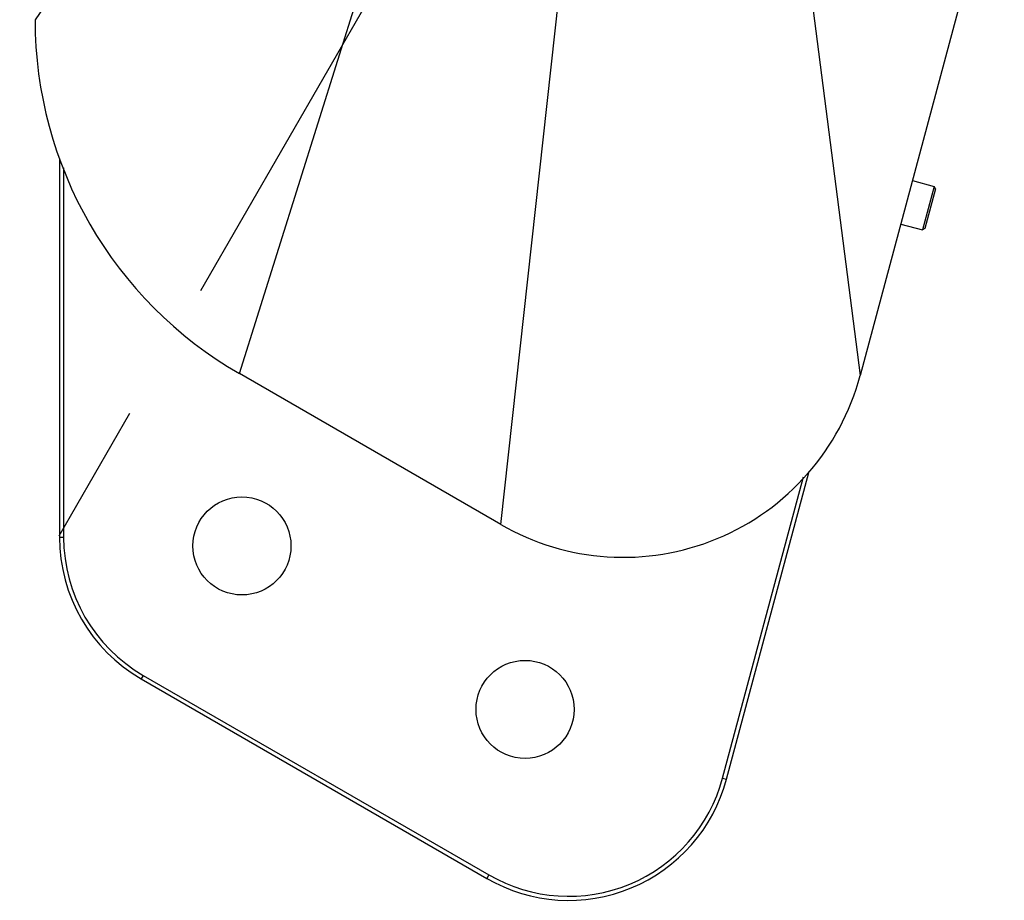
# Model space of a CAD drawing. Header units: millimetres. Extents: x 0 to 12710, y 0 to 5940.
# Tile 100 of 241: x 1514 to 1634, y 2043 to 2150. Entities that reach past the tile are written whole.
import ezdxf

# ---------------------------------------------------------------- set-up
doc = ezdxf.new("R2010")
doc.units = ezdxf.units.MM
doc.header["$LTSCALE"] = 231.275
doc.linetypes.add('CENTER', pattern=[0.6, 0.375, -0.075, 0.075, -0.075])
for name, color, linetype in [('_0219_COVER_TOP_PBL13', 7, 'CONTINUOUS'), ('DEFAULT_1', 7, 'CENTER'), ('M2000103__PBL9', 7, 'CONTINUOUS'), ('new_view_13_VBL8', 7, 'CONTINUOUS'), ('P9140503_BOLT_PBL246', 7, 'CONTINUOUS')]:
    doc.layers.add(name, color=color, linetype=linetype)

# ---------------------------------------------------------------- blocks, each defined once
blk = doc.blocks.new('M2000103__PBL9', base_point=(1824.992, 2247.042))
at = {"layer": 'M2000103__PBL9', "color": 7}
for p, q in [((1518.524, 2133.282), (1518.524, 2087.003)), ((1519.024, 2132.202), (1519.024, 2087.003)), ((1599.657, 2057.535), (1609.537, 2094.406)), ((1600.14, 2057.406), (1610.197, 2094.938)), ((1528.774, 2070.115), (1571.072, 2045.695)), ((1528.524, 2069.682), (1570.822, 2045.262))]:
    blk.add_line(p, q, dxfattribs=at)
at = {"layer": 'M2000103__PBL9', "color": 2}
for p, q in [((1519.024, 2087.003), (1518.524, 2087.003)), ((1528.774, 2070.115), (1528.524, 2069.682)), ((1599.657, 2057.535), (1600.14, 2057.406)), ((1571.072, 2045.695), (1570.822, 2045.262))]:
    blk.add_line(p, q, dxfattribs=at)
at = {"layer": 'M2000103__PBL9', "color": 7}
for centre in [(1540.845, 2085.95), (1575.486, 2065.95)]:
    blk.add_circle(centre, 6, dxfattribs=at)
for centre, radius, start, end in [((1538.524, 2087.003), 20, 180, 240), ((1538.524, 2087.003), 19.5, 180, 240), ((1580.822, 2062.582), 20, 240, 345), ((1580.822, 2062.582), 19.5, 240, 345)]:
    blk.add_arc(centre, radius, start, end, dxfattribs=at)
blk = doc.blocks.new('_0219_COVER_TOP_PBL13', base_point=(1683.43, 2347.459))
at = {"layer": '_0219_COVER_TOP_PBL13', "color": 7}
for p, q in [((1649.279, 2229.2), (1616.48, 2106.793)), ((1572.502, 2088.577), (1540.524, 2107.04))]:
    blk.add_line(p, q, dxfattribs=at)
at = {"layer": '_0219_COVER_TOP_PBL13', "color": 2}
for p, q in [((1601.574, 2222.418), (1616.48, 2106.793)), ((1564.21, 2221.076), (1515.524, 2150.341)), ((1572.502, 2088.577), (1586.291, 2213.595)), ((1540.524, 2107.04), (1573.557, 2212.337))]:
    blk.add_line(p, q, dxfattribs=at)
at = {"layer": '_0219_COVER_TOP_PBL13', "color": 7}
for centre, radius, start, end in [((1565.524, 2150.341), 50, 180.00004, 239.99931), ((1587.502, 2114.557), 30, 239.99943, 345.00026)]:
    blk.add_arc(centre, radius, start, end, dxfattribs=at)
blk = doc.blocks.new('P9140503_BOLT_PBL246', base_point=(1623.58, 2127.64))
at = {"layer": 'P9140503_BOLT_PBL246', "color": 7}
for p, q in [((1622.87, 2130.65), (1625.53, 2129.94)), ((1625.53, 2129.94), (1624.1, 2124.63)), ((1625.71, 2129.63), (1624.41, 2124.8)), ((1625.71, 2129.63), (1625.53, 2129.94)), ((1621.45, 2125.34), (1624.1, 2124.63)), ((1624.41, 2124.8), (1624.1, 2124.63))]:
    blk.add_line(p, q, dxfattribs=at)
blk = doc.blocks.new('NEW_VIEW_13_VBL8', base_point=(1776.39, 2312.46))
at = {"layer": '_0219_COVER_TOP_PBL13'}
blk.add_blockref('_0219_COVER_TOP_PBL13', (1683.43, 2347.46), dxfattribs=at)
at = {"layer": 'M2000103__PBL9'}
blk.add_blockref('M2000103__PBL9', (1824.99, 2247.04), dxfattribs=at)
at = {"layer": 'P9140503_BOLT_PBL246'}
blk.add_blockref('P9140503_BOLT_PBL246', (1623.58, 2127.64), dxfattribs=at)

msp = doc.modelspace()

# ---------------------------------------------------------------- linework, layer by layer
at = {"layer": 'DEFAULT_1', "color": 1}
msp.add_line((1648.5242, 2312.4559), (1513.6502, 2078.8472), dxfattribs=at)

# ---------------------------------------------------------------- block references
at = {"layer": 'new_view_13_VBL8'}
msp.add_blockref('NEW_VIEW_13_VBL8', (1776.3926, 2312.4559), dxfattribs=at)

doc.saveas('drawing.dxf')
